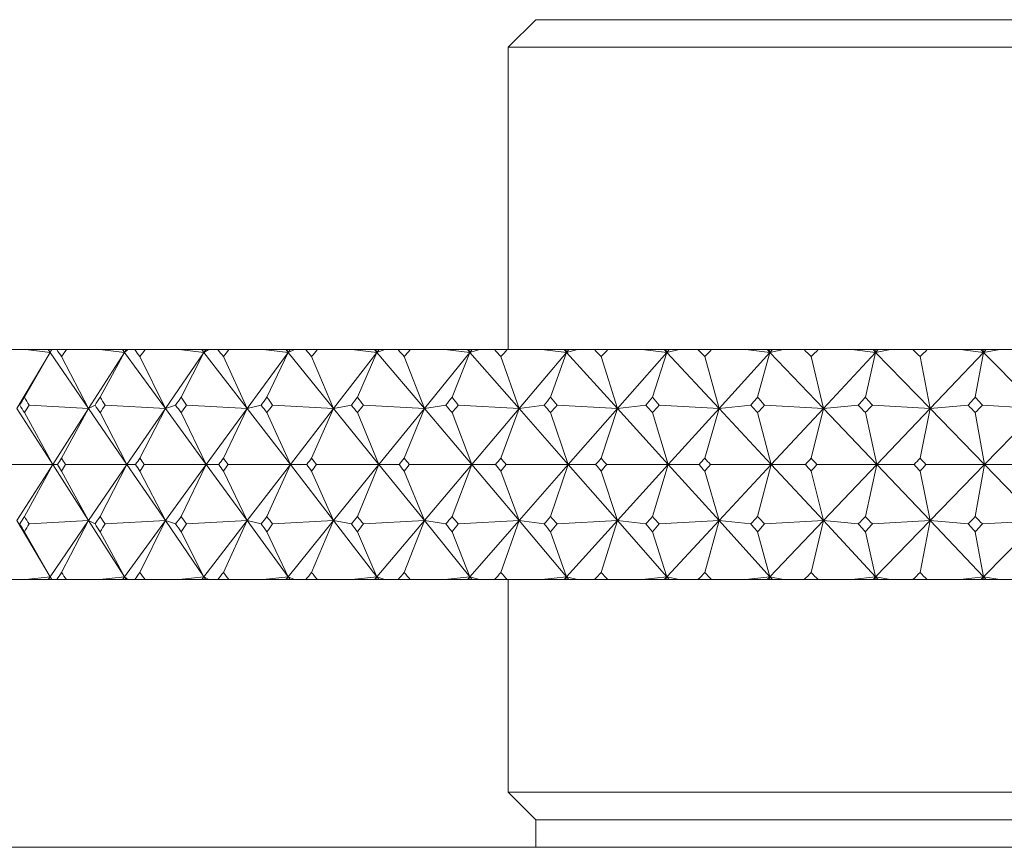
# Model space of a CAD drawing. Header units: inches. Extents: x 1.3 to 19.7, y 2.7 to 15.7.
# Tile 12 of 27: x 9.667 to 10.201, y 10.089 to 10.539. Entities that reach past the tile are written whole.
import ezdxf

# ---------------------------------------------------------------- set-up
doc = ezdxf.new("R2010")
doc.units = ezdxf.units.IN
doc.header["$MEASUREMENT"] = 0

msp = doc.modelspace()

# ---------------------------------------------------------------- linework, layer by layer
at = {"color": 7, "linetype": 'Continuous', "lineweight": 15}
for p, q in [((9.94692, 10.5392), (9.93192, 10.5242)), ((9.94692, 10.5392), (10.03939, 10.5392)), ((10.03939, 10.5392), (10.91692, 10.5392)), ((9.93192, 10.5242), (9.93192, 10.35981)), ((9.93192, 10.5242), (10.02725, 10.5242)), ((10.02725, 10.5242), (10.93192, 10.5242)), ((9.66998, 10.35981), (9.65213, 10.35981)), ((9.68305, 10.35833), (9.66509, 10.32779)), ((9.68305, 10.35833), (9.66911, 10.33395)), ((9.66998, 10.35981), (9.68305, 10.35833)), ((9.68204, 10.35981), (9.66998, 10.35981)), ((9.68204, 10.35981), (9.68305, 10.35833)), ((9.68228, 10.35981), (9.68204, 10.35981)), ((9.68305, 10.35833), (9.68228, 10.35981)), ((9.68391, 10.35981), (9.68228, 10.35981)), ((9.68407, 10.35981), (9.68305, 10.35833)), ((9.68391, 10.35981), (9.68305, 10.35833)), ((9.68305, 10.35833), (9.70396, 10.32779)), ((9.68407, 10.35981), (9.68391, 10.35981)), ((9.68667, 10.35981), (9.68407, 10.35981)), ((9.68667, 10.35981), (9.69197, 10.35981)), ((9.71016, 10.35981), (9.69197, 10.35981)), ((9.72343, 10.35833), (9.70396, 10.32779)), ((9.71016, 10.35981), (9.72343, 10.35833)), ((9.72235, 10.35981), (9.71016, 10.35981)), ((9.72343, 10.35833), (9.71024, 10.33395)), ((9.72235, 10.35981), (9.72343, 10.35833)), ((9.7227, 10.35981), (9.72235, 10.35981)), ((9.72343, 10.35833), (9.7227, 10.35981)), ((9.72436, 10.35981), (9.7227, 10.35981)), ((9.72529, 10.35981), (9.72343, 10.35833)), ((9.72436, 10.35981), (9.72343, 10.35833)), ((9.72343, 10.35833), (9.74569, 10.32779)), ((9.72529, 10.35981), (9.72436, 10.35981)), ((9.72906, 10.35981), (9.72529, 10.35981)), ((9.72906, 10.35981), (9.73472, 10.35981)), ((9.75319, 10.35981), (9.73472, 10.35981)), ((9.7666, 10.35833), (9.74569, 10.32779)), ((9.75319, 10.35981), (9.7666, 10.35833)), ((9.76546, 10.35981), (9.75319, 10.35981)), ((9.7666, 10.35833), (9.75422, 10.33395)), ((9.76546, 10.35981), (9.7666, 10.35833)), ((9.76592, 10.35981), (9.76546, 10.35981)), ((9.7666, 10.35833), (9.76592, 10.35981)), ((9.76761, 10.35981), (9.76592, 10.35981)), ((9.76931, 10.35981), (9.7666, 10.35833)), ((9.76761, 10.35981), (9.7666, 10.35833)), ((9.7666, 10.35833), (9.79013, 10.32779)), ((9.76931, 10.35981), (9.76761, 10.35981)), ((9.77423, 10.35981), (9.76931, 10.35981)), ((9.77423, 10.35981), (9.78023, 10.35981)), ((9.7989, 10.35981), (9.78023, 10.35981)), ((9.8124, 10.35833), (9.79013, 10.32779)), ((9.7989, 10.35981), (9.8124, 10.35833)), ((9.81121, 10.35981), (9.7989, 10.35981)), ((9.8124, 10.35833), (9.80087, 10.33395)), ((9.81121, 10.35981), (9.8124, 10.35833)), ((9.81176, 10.35981), (9.81121, 10.35981)), ((9.8124, 10.35833), (9.81176, 10.35981)), ((9.81347, 10.35981), (9.81176, 10.35981)), ((9.81594, 10.35981), (9.8124, 10.35833)), ((9.81347, 10.35981), (9.8124, 10.35833)), ((9.8124, 10.35833), (9.83711, 10.32779)), ((9.81594, 10.35981), (9.81347, 10.35981)), ((9.82199, 10.35981), (9.81594, 10.35981)), ((9.82199, 10.35981), (9.82831, 10.35981)), ((9.8471, 10.35981), (9.82831, 10.35981)), ((9.86064, 10.35833), (9.83711, 10.32779)), ((9.8471, 10.35981), (9.86064, 10.35833)), ((9.8594, 10.35981), (9.8471, 10.35981)), ((9.86064, 10.35833), (9.85002, 10.33395)), ((9.8594, 10.35981), (9.86064, 10.35833)), ((9.86006, 10.35981), (9.8594, 10.35981)), ((9.86064, 10.35833), (9.86006, 10.35981)), ((9.86178, 10.35981), (9.86006, 10.35981)), ((9.86499, 10.35981), (9.86064, 10.35833)), ((9.86178, 10.35981), (9.86064, 10.35833)), ((9.86064, 10.35833), (9.88643, 10.32779)), ((9.86499, 10.35981), (9.86178, 10.35981)), ((9.87216, 10.35981), (9.86499, 10.35981)), ((9.87216, 10.35981), (9.87877, 10.35981)), ((9.89762, 10.35981), (9.87877, 10.35981)), ((9.91114, 10.35833), (9.88643, 10.32779)), ((9.89762, 10.35981), (9.91114, 10.35833)), ((9.90985, 10.35981), (9.89762, 10.35981)), ((9.91114, 10.35833), (9.90145, 10.33395)), ((9.90985, 10.35981), (9.91114, 10.35833)), ((9.91061, 10.35981), (9.90985, 10.35981)), ((9.91114, 10.35833), (9.91061, 10.35981)), ((9.91233, 10.35981), (9.91061, 10.35981)), ((9.91629, 10.35981), (9.91114, 10.35833)), ((9.91233, 10.35981), (9.91114, 10.35833)), ((9.91114, 10.35833), (9.93791, 10.32779)), ((9.91629, 10.35981), (9.91233, 10.35981)), ((9.92453, 10.35981), (9.91629, 10.35981)), ((9.92453, 10.35981), (9.93142, 10.35981)), ((9.95024, 10.35981), (9.93142, 10.35981)), ((9.9637, 10.35833), (9.93791, 10.32779)), ((9.95024, 10.35981), (9.9637, 10.35833)), ((9.96237, 10.35981), (9.95024, 10.35981)), ((9.9637, 10.35833), (9.95499, 10.33395)), ((9.96237, 10.35981), (9.9637, 10.35833)), ((9.96322, 10.35981), (9.96237, 10.35981)), ((9.9637, 10.35833), (9.96322, 10.35981)), ((9.96494, 10.35981), (9.96322, 10.35981)), ((9.96962, 10.35981), (9.9637, 10.35833)), ((9.96494, 10.35981), (9.9637, 10.35833)), ((9.9637, 10.35833), (9.99133, 10.32779)), ((9.96962, 10.35981), (9.96494, 10.35981)), ((9.97891, 10.35981), (9.96962, 10.35981)), ((9.97891, 10.35981), (9.98604, 10.35981)), ((10.00477, 10.35981), (9.98604, 10.35981)), ((10.0181, 10.35833), (9.99133, 10.32779)), ((10.00477, 10.35981), (10.0181, 10.35833)), ((10.01673, 10.35981), (10.00477, 10.35981)), ((10.0181, 10.35833), (10.0104, 10.33395)), ((10.01673, 10.35981), (10.0181, 10.35833)), ((10.01768, 10.35981), (10.01673, 10.35981)), ((10.0181, 10.35833), (10.01768, 10.35981)), ((10.01939, 10.35981), (10.01768, 10.35981)), ((10.02478, 10.35981), (10.0181, 10.35833)), ((10.01939, 10.35981), (10.0181, 10.35833)), ((10.0181, 10.35833), (10.0465, 10.32779)), ((10.02478, 10.35981), (10.01939, 10.35981)), ((10.03508, 10.35981), (10.02478, 10.35981)), ((10.03508, 10.35981), (10.04242, 10.35981)), ((10.06098, 10.35981), (10.04242, 10.35981)), ((10.07414, 10.35833), (10.0465, 10.32779)), ((10.06098, 10.35981), (10.07414, 10.35833)), ((10.07274, 10.35981), (10.06098, 10.35981)), ((10.07414, 10.35833), (10.06748, 10.33395)), ((10.07274, 10.35981), (10.07414, 10.35833)), ((10.07377, 10.35981), (10.07274, 10.35981)), ((10.07414, 10.35833), (10.07377, 10.35981)), ((10.07547, 10.35981), (10.07377, 10.35981)), ((10.08154, 10.35981), (10.07414, 10.35833)), ((10.07547, 10.35981), (10.07414, 10.35833)), ((10.07414, 10.35833), (10.10318, 10.32779)), ((10.08154, 10.35981), (10.07547, 10.35981)), ((10.09281, 10.35981), (10.08154, 10.35981)), ((10.09281, 10.35981), (10.10034, 10.35981)), ((10.11865, 10.35981), (10.10034, 10.35981)), ((10.13158, 10.35833), (10.10318, 10.32779)), ((10.11865, 10.35981), (10.13158, 10.35833)), ((10.13016, 10.35981), (10.11865, 10.35981)), ((10.13158, 10.35833), (10.126, 10.33395)), ((10.13016, 10.35981), (10.13158, 10.35833)), ((10.13128, 10.35981), (10.13016, 10.35981)), ((10.13158, 10.35833), (10.13128, 10.35981)), ((10.13295, 10.35981), (10.13128, 10.35981)), ((10.13968, 10.35981), (10.13158, 10.35833)), ((10.13295, 10.35981), (10.13158, 10.35833)), ((10.13158, 10.35833), (10.16117, 10.32779)), ((10.13968, 10.35981), (10.13295, 10.35981)), ((10.15188, 10.35981), (10.13968, 10.35981)), ((10.15188, 10.35981), (10.15957, 10.35981)), ((10.17756, 10.35981), (10.15957, 10.35981)), ((10.19022, 10.35833), (10.16117, 10.32779)), ((10.17756, 10.35981), (10.19022, 10.35833)), ((10.18877, 10.35981), (10.17756, 10.35981)), ((10.19022, 10.35833), (10.18572, 10.33395)), ((10.18877, 10.35981), (10.19022, 10.35833)), ((10.18997, 10.35981), (10.18877, 10.35981)), ((10.19022, 10.35833), (10.18997, 10.35981)), ((10.19162, 10.35981), (10.18997, 10.35981)), ((10.19898, 10.35981), (10.19022, 10.35833)), ((10.19162, 10.35981), (10.19022, 10.35833)), ((10.19022, 10.35833), (10.22022, 10.32779)), ((10.19898, 10.35981), (10.19162, 10.35981)), ((10.21206, 10.35981), (10.19898, 10.35981)), ((9.70396, 10.32779), (9.68931, 10.356)), ((9.74569, 10.32779), (9.73189, 10.356)), ((9.79013, 10.32779), (9.77722, 10.356)), ((9.83711, 10.32779), (9.82514, 10.356)), ((9.88643, 10.32779), (9.87546, 10.356)), ((9.93791, 10.32779), (9.92797, 10.356)), ((9.99133, 10.32779), (9.98247, 10.356)), ((10.0465, 10.32779), (10.03875, 10.356)), ((10.10318, 10.32779), (10.09657, 10.356)), ((10.16117, 10.32779), (10.15572, 10.356)), ((9.66509, 10.32779), (9.68453, 10.29731)), ((9.68453, 10.29731), (9.66911, 10.32559)), ((9.67168, 10.3296), (9.70396, 10.32779)), ((9.70396, 10.32779), (9.68453, 10.29731)), ((9.70396, 10.32779), (9.68931, 10.30081)), ((9.7075, 10.3296), (9.70396, 10.32779)), ((9.70396, 10.32779), (9.72482, 10.29731)), ((9.72482, 10.29731), (9.71024, 10.32559)), ((9.713, 10.3296), (9.74569, 10.32779)), ((9.74569, 10.32779), (9.72482, 10.29731)), ((9.74569, 10.32779), (9.73189, 10.30081)), ((9.7513, 10.3296), (9.74569, 10.32779)), ((9.74569, 10.32779), (9.76791, 10.29731)), ((9.76791, 10.29731), (9.75422, 10.32559)), ((9.75715, 10.3296), (9.79013, 10.32779)), ((9.79013, 10.32779), (9.76791, 10.29731)), ((9.79013, 10.32779), (9.77722, 10.30081)), ((9.79778, 10.3296), (9.79013, 10.32779)), ((9.79013, 10.32779), (9.81362, 10.29731)), ((9.81362, 10.29731), (9.80087, 10.32559)), ((9.80397, 10.3296), (9.83711, 10.32779)), ((9.83711, 10.32779), (9.81362, 10.29731)), ((9.83711, 10.32779), (9.82514, 10.30081)), ((9.84677, 10.3296), (9.83711, 10.32779)), ((9.83711, 10.32779), (9.86177, 10.29731)), ((9.86177, 10.29731), (9.85002, 10.32559)), ((9.85327, 10.3296), (9.88643, 10.32779)), ((9.88643, 10.32779), (9.86177, 10.29731)), ((9.88643, 10.32779), (9.87546, 10.30081)), ((9.89807, 10.3296), (9.88643, 10.32779)), ((9.88643, 10.32779), (9.91217, 10.29731)), ((9.91217, 10.29731), (9.90145, 10.32559)), ((9.90485, 10.3296), (9.93791, 10.32779)), ((9.93791, 10.32779), (9.91217, 10.29731)), ((9.93791, 10.32779), (9.92797, 10.30081)), ((9.95147, 10.3296), (9.93791, 10.32779)), ((9.93791, 10.32779), (9.96462, 10.29731)), ((9.96462, 10.29731), (9.95499, 10.32559)), ((9.95851, 10.3296), (9.99133, 10.32779)), ((9.99133, 10.32779), (9.96462, 10.29731)), ((9.99133, 10.32779), (9.98247, 10.30081)), ((10.00677, 10.3296), (9.99133, 10.32779)), ((9.99133, 10.32779), (10.01892, 10.29731)), ((10.01892, 10.29731), (10.0104, 10.32559)), ((10.01404, 10.3296), (10.0465, 10.32779)), ((10.0465, 10.32779), (10.01892, 10.29731)), ((10.0465, 10.32779), (10.03875, 10.30081)), ((10.06375, 10.3296), (10.0465, 10.32779)), ((10.0465, 10.32779), (10.07484, 10.29731)), ((10.07484, 10.29731), (10.06748, 10.32559)), ((10.07122, 10.3296), (10.10318, 10.32779)), ((10.10318, 10.32779), (10.07484, 10.29731)), ((10.10318, 10.32779), (10.09657, 10.30081)), ((10.12218, 10.3296), (10.10318, 10.32779)), ((10.10318, 10.32779), (10.13218, 10.29731)), ((10.13218, 10.29731), (10.126, 10.32559)), ((10.12982, 10.3296), (10.16117, 10.32779)), ((10.16117, 10.32779), (10.13218, 10.29731)), ((10.16117, 10.32779), (10.15572, 10.30081)), ((10.18183, 10.3296), (10.16117, 10.32779)), ((10.16117, 10.32779), (10.19069, 10.29731)), ((10.19069, 10.29731), (10.18572, 10.32559)), ((10.18961, 10.3296), (10.22022, 10.32779)), ((10.22022, 10.32779), (10.19069, 10.29731)), ((9.68453, 10.29731), (9.65174, 10.29731)), ((9.66509, 10.26682), (9.68453, 10.29731)), ((9.68453, 10.29731), (9.66911, 10.26902)), ((9.70396, 10.26682), (9.68453, 10.29731)), ((9.68453, 10.29731), (9.68709, 10.29731)), ((9.68931, 10.2938), (9.70396, 10.26682)), ((9.72482, 10.29731), (9.69154, 10.29731)), ((9.70396, 10.26682), (9.72482, 10.29731)), ((9.72482, 10.29731), (9.71024, 10.26902)), ((9.74569, 10.26682), (9.72482, 10.29731)), ((9.72482, 10.29731), (9.72951, 10.29731)), ((9.73189, 10.2938), (9.74569, 10.26682)), ((9.76791, 10.29731), (9.73427, 10.29731)), ((9.74569, 10.26682), (9.76791, 10.29731)), ((9.76791, 10.29731), (9.75422, 10.26902)), ((9.79013, 10.26682), (9.76791, 10.29731)), ((9.76791, 10.29731), (9.77471, 10.29731)), ((9.77722, 10.2938), (9.79013, 10.26682)), ((9.81362, 10.29731), (9.77975, 10.29731)), ((9.79013, 10.26682), (9.81362, 10.29731)), ((9.81362, 10.29731), (9.80087, 10.26902)), ((9.83711, 10.26682), (9.81362, 10.29731)), ((9.81362, 10.29731), (9.82249, 10.29731)), ((9.82514, 10.2938), (9.83711, 10.26682)), ((9.86177, 10.29731), (9.82781, 10.29731)), ((9.83711, 10.26682), (9.86177, 10.29731)), ((9.86177, 10.29731), (9.85002, 10.26902)), ((9.88643, 10.26682), (9.86177, 10.29731)), ((9.86177, 10.29731), (9.87268, 10.29731)), ((9.87546, 10.2938), (9.88643, 10.26682)), ((9.91217, 10.29731), (9.87825, 10.29731)), ((9.88643, 10.26682), (9.91217, 10.29731)), ((9.91217, 10.29731), (9.90145, 10.26902)), ((9.93791, 10.26682), (9.91217, 10.29731)), ((9.91217, 10.29731), (9.92508, 10.29731)), ((9.92797, 10.2938), (9.93791, 10.26682)), ((9.96462, 10.29731), (9.93087, 10.29731)), ((9.93791, 10.26682), (9.96462, 10.29731)), ((9.96462, 10.29731), (9.95499, 10.26902)), ((9.99133, 10.26682), (9.96462, 10.29731)), ((9.96462, 10.29731), (9.97948, 10.29731)), ((9.98247, 10.2938), (9.99133, 10.26682)), ((10.01892, 10.29731), (9.98547, 10.29731)), ((9.99133, 10.26682), (10.01892, 10.29731)), ((10.01892, 10.29731), (10.0104, 10.26902)), ((10.0465, 10.26682), (10.01892, 10.29731)), ((10.01892, 10.29731), (10.03566, 10.29731)), ((10.03875, 10.2938), (10.0465, 10.26682)), ((10.07484, 10.29731), (10.04184, 10.29731)), ((10.0465, 10.26682), (10.07484, 10.29731)), ((10.07484, 10.29731), (10.06748, 10.26902)), ((10.10318, 10.26682), (10.07484, 10.29731)), ((10.07484, 10.29731), (10.09341, 10.29731)), ((10.09657, 10.2938), (10.10318, 10.26682)), ((10.13218, 10.29731), (10.09974, 10.29731)), ((10.10318, 10.26682), (10.13218, 10.29731)), ((10.13218, 10.29731), (10.126, 10.26902)), ((10.16117, 10.26682), (10.13218, 10.29731)), ((10.13218, 10.29731), (10.15249, 10.29731)), ((10.15572, 10.2938), (10.16117, 10.26682)), ((10.19069, 10.29731), (10.15895, 10.29731)), ((10.16117, 10.26682), (10.19069, 10.29731)), ((10.19069, 10.29731), (10.18572, 10.26902)), ((10.22022, 10.26682), (10.19069, 10.29731)), ((10.19069, 10.29731), (10.21268, 10.29731)), ((9.68305, 10.23628), (9.66509, 10.26682)), ((9.70396, 10.26682), (9.67168, 10.26502)), ((9.68305, 10.23628), (9.70396, 10.26682)), ((9.68931, 10.23862), (9.70396, 10.26682)), ((9.72343, 10.23628), (9.70396, 10.26682)), ((9.70396, 10.26682), (9.7075, 10.26502)), ((9.74569, 10.26682), (9.713, 10.26502)), ((9.72343, 10.23628), (9.74569, 10.26682)), ((9.73189, 10.23862), (9.74569, 10.26682)), ((9.7666, 10.23628), (9.74569, 10.26682)), ((9.74569, 10.26682), (9.7513, 10.26502)), ((9.79013, 10.26682), (9.75715, 10.26502)), ((9.7666, 10.23628), (9.79013, 10.26682)), ((9.77722, 10.23862), (9.79013, 10.26682)), ((9.8124, 10.23628), (9.79013, 10.26682)), ((9.79013, 10.26682), (9.79778, 10.26502)), ((9.83711, 10.26682), (9.80397, 10.26502)), ((9.8124, 10.23628), (9.83711, 10.26682)), ((9.82514, 10.23862), (9.83711, 10.26682)), ((9.86064, 10.23628), (9.83711, 10.26682)), ((9.83711, 10.26682), (9.84677, 10.26502)), ((9.88643, 10.26682), (9.85327, 10.26502)), ((9.86064, 10.23628), (9.88643, 10.26682)), ((9.87546, 10.23862), (9.88643, 10.26682)), ((9.91114, 10.23628), (9.88643, 10.26682)), ((9.88643, 10.26682), (9.89807, 10.26502)), ((9.93791, 10.26682), (9.90485, 10.26502)), ((9.91114, 10.23628), (9.93791, 10.26682)), ((9.92797, 10.23862), (9.93791, 10.26682)), ((9.9637, 10.23628), (9.93791, 10.26682)), ((9.93791, 10.26682), (9.95147, 10.26502)), ((9.99133, 10.26682), (9.95851, 10.26502)), ((9.9637, 10.23628), (9.99133, 10.26682)), ((9.98247, 10.23862), (9.99133, 10.26682)), ((10.0181, 10.23628), (9.99133, 10.26682)), ((9.99133, 10.26682), (10.00677, 10.26502)), ((10.0465, 10.26682), (10.01404, 10.26502)), ((10.0181, 10.23628), (10.0465, 10.26682)), ((10.03875, 10.23862), (10.0465, 10.26682)), ((10.07414, 10.23628), (10.0465, 10.26682)), ((10.0465, 10.26682), (10.06375, 10.26502)), ((10.10318, 10.26682), (10.07122, 10.26502)), ((10.07414, 10.23628), (10.10318, 10.26682)), ((10.09657, 10.23862), (10.10318, 10.26682)), ((10.13158, 10.23628), (10.10318, 10.26682)), ((10.10318, 10.26682), (10.12218, 10.26502)), ((10.16117, 10.26682), (10.12982, 10.26502)), ((10.13158, 10.23628), (10.16117, 10.26682)), ((10.15572, 10.23862), (10.16117, 10.26682)), ((10.16117, 10.26682), (10.18183, 10.26502)), ((10.19022, 10.23628), (10.16117, 10.26682)), ((10.22022, 10.26682), (10.18961, 10.26502)), ((10.19022, 10.23628), (10.22022, 10.26682)), ((9.66911, 10.26067), (9.68305, 10.23628)), ((9.71024, 10.26067), (9.72343, 10.23628)), ((9.75422, 10.26067), (9.7666, 10.23628)), ((9.80087, 10.26067), (9.8124, 10.23628)), ((9.85002, 10.26067), (9.86064, 10.23628)), ((9.90145, 10.26067), (9.91114, 10.23628)), ((9.95499, 10.26067), (9.9637, 10.23628)), ((10.0104, 10.26067), (10.0181, 10.23628)), ((10.06748, 10.26067), (10.07414, 10.23628)), ((10.126, 10.26067), (10.13158, 10.23628)), ((10.18572, 10.26067), (10.19022, 10.23628)), ((9.66998, 10.23481), (9.65213, 10.23481)), ((9.68305, 10.23628), (9.66998, 10.23481)), ((9.68204, 10.23481), (9.66998, 10.23481)), ((9.68204, 10.23481), (9.68305, 10.23628)), ((9.68228, 10.23481), (9.68204, 10.23481)), ((9.68228, 10.23481), (9.68305, 10.23628)), ((9.68391, 10.23481), (9.68228, 10.23481)), ((9.68305, 10.23628), (9.68407, 10.23481)), ((9.68391, 10.23481), (9.68305, 10.23628)), ((9.68407, 10.23481), (9.68391, 10.23481)), ((9.68667, 10.23481), (9.68407, 10.23481)), ((9.68667, 10.23481), (9.69197, 10.23481)), ((9.71016, 10.23481), (9.69197, 10.23481)), ((9.72343, 10.23628), (9.71016, 10.23481)), ((9.72235, 10.23481), (9.71016, 10.23481)), ((9.72235, 10.23481), (9.72343, 10.23628)), ((9.7227, 10.23481), (9.72235, 10.23481)), ((9.7227, 10.23481), (9.72343, 10.23628)), ((9.72436, 10.23481), (9.7227, 10.23481)), ((9.72343, 10.23628), (9.72529, 10.23481)), ((9.72436, 10.23481), (9.72343, 10.23628)), ((9.72529, 10.23481), (9.72436, 10.23481)), ((9.72906, 10.23481), (9.72529, 10.23481)), ((9.72906, 10.23481), (9.73472, 10.23481)), ((9.75319, 10.23481), (9.73472, 10.23481)), ((9.7666, 10.23628), (9.75319, 10.23481)), ((9.76546, 10.23481), (9.75319, 10.23481)), ((9.76546, 10.23481), (9.7666, 10.23628)), ((9.76592, 10.23481), (9.76546, 10.23481)), ((9.76592, 10.23481), (9.7666, 10.23628)), ((9.76761, 10.23481), (9.76592, 10.23481)), ((9.7666, 10.23628), (9.76931, 10.23481)), ((9.76761, 10.23481), (9.7666, 10.23628)), ((9.76931, 10.23481), (9.76761, 10.23481)), ((9.77423, 10.23481), (9.76931, 10.23481)), ((9.77423, 10.23481), (9.78023, 10.23481)), ((9.7989, 10.23481), (9.78023, 10.23481)), ((9.8124, 10.23628), (9.7989, 10.23481)), ((9.81121, 10.23481), (9.7989, 10.23481)), ((9.81121, 10.23481), (9.8124, 10.23628)), ((9.81176, 10.23481), (9.81121, 10.23481)), ((9.81176, 10.23481), (9.8124, 10.23628)), ((9.81347, 10.23481), (9.81176, 10.23481)), ((9.8124, 10.23628), (9.81594, 10.23481)), ((9.81347, 10.23481), (9.8124, 10.23628)), ((9.81594, 10.23481), (9.81347, 10.23481)), ((9.82199, 10.23481), (9.81594, 10.23481)), ((9.82199, 10.23481), (9.82831, 10.23481)), ((9.8471, 10.23481), (9.82831, 10.23481)), ((9.86064, 10.23628), (9.8471, 10.23481)), ((9.8594, 10.23481), (9.8471, 10.23481)), ((9.8594, 10.23481), (9.86064, 10.23628)), ((9.86006, 10.23481), (9.8594, 10.23481)), ((9.86006, 10.23481), (9.86064, 10.23628)), ((9.86178, 10.23481), (9.86006, 10.23481)), ((9.86064, 10.23628), (9.86499, 10.23481)), ((9.86178, 10.23481), (9.86064, 10.23628)), ((9.86499, 10.23481), (9.86178, 10.23481)), ((9.87216, 10.23481), (9.86499, 10.23481)), ((9.87216, 10.23481), (9.87877, 10.23481)), ((9.89762, 10.23481), (9.87877, 10.23481)), ((9.91114, 10.23628), (9.89762, 10.23481)), ((9.90985, 10.23481), (9.89762, 10.23481)), ((9.90985, 10.23481), (9.91114, 10.23628)), ((9.91061, 10.23481), (9.90985, 10.23481)), ((9.91061, 10.23481), (9.91114, 10.23628)), ((9.91233, 10.23481), (9.91061, 10.23481)), ((9.91114, 10.23628), (9.91629, 10.23481)), ((9.91233, 10.23481), (9.91114, 10.23628)), ((9.91629, 10.23481), (9.91233, 10.23481)), ((9.92453, 10.23481), (9.91629, 10.23481)), ((9.92453, 10.23481), (9.93142, 10.23481)), ((9.95024, 10.23481), (9.93142, 10.23481)), ((9.93192, 10.23481), (9.93192, 10.1192)), ((9.9637, 10.23628), (9.95024, 10.23481)), ((9.96237, 10.23481), (9.95024, 10.23481)), ((9.96237, 10.23481), (9.9637, 10.23628)), ((9.96322, 10.23481), (9.96237, 10.23481)), ((9.96322, 10.23481), (9.9637, 10.23628)), ((9.96494, 10.23481), (9.96322, 10.23481)), ((9.9637, 10.23628), (9.96962, 10.23481)), ((9.96494, 10.23481), (9.9637, 10.23628)), ((9.96962, 10.23481), (9.96494, 10.23481)), ((9.97891, 10.23481), (9.96962, 10.23481)), ((9.97891, 10.23481), (9.98604, 10.23481)), ((10.00477, 10.23481), (9.98604, 10.23481)), ((10.0181, 10.23628), (10.00477, 10.23481)), ((10.01673, 10.23481), (10.00477, 10.23481)), ((10.01673, 10.23481), (10.0181, 10.23628)), ((10.01768, 10.23481), (10.01673, 10.23481)), ((10.01768, 10.23481), (10.0181, 10.23628)), ((10.01939, 10.23481), (10.01768, 10.23481)), ((10.0181, 10.23628), (10.02478, 10.23481)), ((10.01939, 10.23481), (10.0181, 10.23628)), ((10.02478, 10.23481), (10.01939, 10.23481)), ((10.03508, 10.23481), (10.02478, 10.23481)), ((10.03508, 10.23481), (10.04242, 10.23481)), ((10.06098, 10.23481), (10.04242, 10.23481)), ((10.07414, 10.23628), (10.06098, 10.23481)), ((10.07274, 10.23481), (10.06098, 10.23481)), ((10.07274, 10.23481), (10.07414, 10.23628)), ((10.07377, 10.23481), (10.07274, 10.23481)), ((10.07377, 10.23481), (10.07414, 10.23628)), ((10.07547, 10.23481), (10.07377, 10.23481)), ((10.07414, 10.23628), (10.08154, 10.23481)), ((10.07547, 10.23481), (10.07414, 10.23628)), ((10.08154, 10.23481), (10.07547, 10.23481)), ((10.09281, 10.23481), (10.08154, 10.23481)), ((10.09281, 10.23481), (10.10034, 10.23481)), ((10.11865, 10.23481), (10.10034, 10.23481)), ((10.13158, 10.23628), (10.11865, 10.23481)), ((10.13016, 10.23481), (10.11865, 10.23481)), ((10.13016, 10.23481), (10.13158, 10.23628)), ((10.13128, 10.23481), (10.13016, 10.23481)), ((10.13128, 10.23481), (10.13158, 10.23628)), ((10.13295, 10.23481), (10.13128, 10.23481)), ((10.13158, 10.23628), (10.13968, 10.23481)), ((10.13295, 10.23481), (10.13158, 10.23628)), ((10.13968, 10.23481), (10.13295, 10.23481)), ((10.15188, 10.23481), (10.13968, 10.23481)), ((10.15188, 10.23481), (10.15957, 10.23481)), ((10.17756, 10.23481), (10.15957, 10.23481)), ((10.19022, 10.23628), (10.17756, 10.23481)), ((10.18877, 10.23481), (10.17756, 10.23481)), ((10.18877, 10.23481), (10.19022, 10.23628)), ((10.18997, 10.23481), (10.18877, 10.23481)), ((10.18997, 10.23481), (10.19022, 10.23628)), ((10.19162, 10.23481), (10.18997, 10.23481)), ((10.19022, 10.23628), (10.19898, 10.23481)), ((10.19162, 10.23481), (10.19022, 10.23628)), ((10.19898, 10.23481), (10.19162, 10.23481)), ((10.21206, 10.23481), (10.19898, 10.23481)), ((9.93192, 10.1192), (9.94692, 10.1042)), ((9.93192, 10.1192), (10.02725, 10.1192)), ((10.02725, 10.1192), (10.93192, 10.1192)), ((9.94692, 10.1042), (9.94692, 10.0892)), ((9.94692, 10.1042), (10.03939, 10.1042)), ((10.03939, 10.1042), (10.91692, 10.1042)), ((9.18192, 10.0892), (10.43192, 10.0892))]:
    msp.add_line(p, q, dxfattribs=at)
for centre, major_axis, ratio, start_param, end_param in [((10.43192, 8.92552), (-0.98465, 1.71371), 0.059997, 5.664663, 5.668705), ((10.43192, 8.92552), (-0.36724, 1.70323), 0.539778, 0.464161, 0.468203), ((10.43192, 8.92552), (-0.97866, 1.7126), 0.087252, 5.649303, 5.653345), ((10.43192, 8.92552), (-0.28731, 1.7073), 0.554907, 0.486912, 0.490954), ((10.43192, 8.92552), (-0.9704, 1.71112), 0.114545, 5.634252, 5.638294), ((10.43192, 8.92552), (-0.20172, 1.71092), 0.566498, 0.51333, 0.517372), ((10.43192, 8.92552), (-0.95983, 1.70931), 0.141884, 5.619617, 5.623659), ((10.43192, 8.92552), (-0.11171, 1.71353), 0.574065, 0.542615, 0.546657), ((10.43192, 8.92552), (-0.94688, 1.70722), 0.169273, 5.605511, 5.609553), ((10.43192, 8.92552), (-0.01906, 1.71469), 0.577255, 0.573605, 0.577646), ((10.43192, 8.92552), (-0.93146, 1.70491), 0.196711, 5.592061, 5.596103), ((10.43192, 8.92552), (0.07405, 1.7142), 0.575911, 0.604894, 0.608936), ((10.43192, 8.92552), (-0.91347, 1.70246), 0.224188, 5.579406, 5.583448), ((10.43192, 8.92552), (0.16538, 1.71214), 0.5701, 0.635034, 0.639076), ((10.43192, 8.92552), (-0.89277, 1.69994), 0.251688, 5.567703, 5.571744), ((10.43192, 8.92552), (0.25296, 1.70887), 0.560101, 0.662742, 0.666784), ((10.43192, 8.92552), (-0.8692, 1.69747), 0.279182, 5.557126, 5.561168), ((10.43192, 8.92552), (0.33531, 1.70492), 0.546354, 0.687064, 0.691105), ((10.43192, 8.92552), (-0.84258, 1.69516), 0.306624, 5.547878, 5.55192), ((10.43192, 8.92552), (0.41155, 1.70083), 0.529389, 0.707425, 0.711467), ((10.43192, 11.66909), (0.98995, 1.71472), 0.005559, 3.819058, 3.823114), ((10.43192, 11.66909), (0.28731, 1.7073), 0.554907, 2.556391, 2.560447), ((10.43192, 11.66909), (0.9884, 1.71442), 0.03277, 3.834739, 3.838795), ((10.43192, 11.66909), (0.20172, 1.71092), 0.566498, 2.529973, 2.534029), ((10.43192, 11.66909), (0.98465, 1.71371), 0.059997, 3.850307, 3.854363), ((10.43192, 11.66909), (0.11171, 1.71353), 0.574065, 2.500688, 2.504744), ((10.43192, 11.66909), (0.97866, 1.7126), 0.087252, 3.865667, 3.869723), ((10.43192, 11.66909), (0.01906, 1.71469), 0.577255, 2.469698, 2.473754), ((10.43192, 11.66909), (0.9704, 1.71112), 0.114545, 3.880717, 3.884773), ((10.43192, 11.66909), (-0.07405, 1.7142), 0.575911, 2.438409, 2.442465), ((10.43192, 11.66909), (0.95983, 1.70931), 0.141884, 3.895353, 3.899409), ((10.43192, 11.66909), (-0.16538, 1.71214), 0.5701, 2.408269, 2.412325), ((10.43192, 11.66909), (0.94688, 1.70722), 0.169273, 3.909459, 3.913515), ((10.43192, 11.66909), (-0.25296, 1.70887), 0.560101, 2.380561, 2.384617), ((10.43192, 11.66909), (0.93146, 1.70491), 0.196711, 3.922909, 3.926965), ((10.43192, 11.66909), (-0.33531, 1.70492), 0.546354, 2.35624, 2.360295), ((10.43192, 11.66909), (0.91347, 1.70246), 0.224188, 3.935564, 3.939619), ((10.43192, 11.66909), (-0.41155, 1.70083), 0.529389, 2.335878, 2.339934), ((10.43192, 11.66909), (0.89277, 1.69994), 0.251688, 3.947267, 3.951323), ((10.43192, 11.66909), (-0.48134, 1.69708), 0.509761, 2.319693, 2.323749), ((10.43192, 11.66909), (0.8692, 1.69747), 0.279182, 3.957843, 3.961899), ((10.43192, 11.66909), (-0.54472, 1.694), 0.487996, 2.30763, 2.311686), ((10.43192, 8.92552), (-0.9884, 1.71442), 0.03277, 5.648815, 5.652871), ((10.43192, 8.92552), (-0.36724, 1.70323), 0.539778, 0.495563, 0.499619), ((10.43192, 8.92552), (-0.98465, 1.71371), 0.059997, 5.633247, 5.637303), ((10.43192, 8.92552), (-0.28731, 1.7073), 0.554907, 0.518314, 0.52237), ((10.43192, 8.92552), (-0.97866, 1.7126), 0.087252, 5.617887, 5.621943), ((10.43192, 8.92552), (-0.20172, 1.71092), 0.566498, 0.544732, 0.548788), ((10.43192, 8.92552), (-0.9704, 1.71112), 0.114545, 5.602837, 5.606892), ((10.43192, 8.92552), (-0.11171, 1.71353), 0.574065, 0.574017, 0.578073), ((10.43192, 8.92552), (-0.95983, 1.70931), 0.141884, 5.588201, 5.592257), ((10.43192, 8.92552), (-0.01906, 1.71469), 0.577255, 0.605007, 0.609062), ((10.43192, 8.92552), (-0.94688, 1.70722), 0.169273, 5.574095, 5.578151), ((10.43192, 8.92552), (0.07405, 1.7142), 0.575911, 0.636296, 0.640352), ((10.43192, 8.92552), (-0.93146, 1.70491), 0.196711, 5.560645, 5.564701), ((10.43192, 8.92552), (0.16538, 1.71214), 0.5701, 0.666436, 0.670491), ((10.43192, 8.92552), (-0.91347, 1.70246), 0.224188, 5.54799, 5.552046), ((10.43192, 8.92552), (0.25296, 1.70887), 0.560101, 0.694144, 0.6982), ((10.43192, 8.92552), (-0.89277, 1.69994), 0.251688, 5.536287, 5.540343), ((10.43192, 8.92552), (0.33531, 1.70492), 0.546354, 0.718465, 0.722521), ((10.43192, 8.92552), (-0.8692, 1.69747), 0.279182, 5.525711, 5.529766), ((10.43192, 8.92552), (0.41155, 1.70083), 0.529389, 0.738827, 0.742883), ((10.43192, 8.92552), (-0.84258, 1.69516), 0.306624, 5.516462, 5.520518), ((10.43192, 8.92552), (0.48134, 1.69708), 0.509761, 0.755012, 0.759067), ((10.43192, 11.66909), (0.9884, 1.71442), 0.03277, 3.803981, 3.807379), ((10.43192, 11.66909), (0.28731, 1.7073), 0.554907, 2.587807, 2.591205), ((10.43192, 11.66909), (0.98465, 1.71371), 0.059997, 3.81955, 3.822947), ((10.43192, 11.66909), (0.20172, 1.71092), 0.566498, 2.561389, 2.564786), ((10.43192, 11.66909), (0.97866, 1.7126), 0.087252, 3.834909, 3.838307), ((10.43192, 11.66909), (0.11171, 1.71353), 0.574065, 2.532104, 2.535501), ((10.43192, 11.66909), (0.9704, 1.71112), 0.114545, 3.84996, 3.853357), ((10.43192, 11.66909), (0.01906, 1.71469), 0.577255, 2.501114, 2.504512), ((10.43192, 11.66909), (0.95983, 1.70931), 0.141884, 3.864596, 3.867993), ((10.43192, 11.66909), (-0.07405, 1.7142), 0.575911, 2.469825, 2.473222), ((10.43192, 11.66909), (0.94688, 1.70722), 0.169273, 3.878701, 3.882099), ((10.43192, 11.66909), (-0.16538, 1.71214), 0.5701, 2.439685, 2.443083), ((10.43192, 11.66909), (0.93146, 1.70491), 0.196711, 3.892151, 3.895549), ((10.43192, 11.66909), (-0.25296, 1.70887), 0.560101, 2.411977, 2.415374), ((10.43192, 11.66909), (0.91347, 1.70246), 0.224188, 3.904806, 3.908204), ((10.43192, 11.66909), (-0.33531, 1.70492), 0.546354, 2.387655, 2.391053), ((10.43192, 11.66909), (0.89277, 1.69994), 0.251688, 3.91651, 3.919907), ((10.43192, 11.66909), (-0.41155, 1.70083), 0.529389, 2.367294, 2.370691), ((10.43192, 11.66909), (0.8692, 1.69747), 0.279182, 3.927086, 3.930483), ((10.43192, 11.66909), (-0.48134, 1.69708), 0.509761, 2.351109, 2.354507), ((10.43192, 8.92552), (-0.9884, 1.71442), 0.03277, 5.617399, 5.620796), ((10.43192, 8.92552), (-0.28731, 1.7073), 0.554907, 0.550388, 0.553786), ((10.43192, 8.92552), (-0.98465, 1.71371), 0.059997, 5.601831, 5.605228), ((10.43192, 8.92552), (-0.20172, 1.71092), 0.566498, 0.576806, 0.580204), ((10.43192, 8.92552), (-0.97866, 1.7126), 0.087252, 5.586471, 5.589869), ((10.43192, 8.92552), (-0.11171, 1.71353), 0.574065, 0.606091, 0.609489), ((10.43192, 8.92552), (-0.9704, 1.71112), 0.114545, 5.571421, 5.574818), ((10.43192, 8.92552), (-0.01906, 1.71469), 0.577255, 0.637081, 0.640478), ((10.43192, 8.92552), (-0.95983, 1.70931), 0.141884, 5.556785, 5.560182), ((10.43192, 8.92552), (0.07405, 1.7142), 0.575911, 0.66837, 0.671768), ((10.43192, 8.92552), (-0.94688, 1.70722), 0.169273, 5.542679, 5.546077), ((10.43192, 8.92552), (0.16538, 1.71214), 0.5701, 0.69851, 0.701907), ((10.43192, 8.92552), (-0.93146, 1.70491), 0.196711, 5.529229, 5.532627), ((10.43192, 8.92552), (0.25296, 1.70887), 0.560101, 0.726219, 0.729616), ((10.43192, 8.92552), (-0.91347, 1.70246), 0.224188, 5.516574, 5.519972), ((10.43192, 8.92552), (0.33531, 1.70492), 0.546354, 0.75054, 0.753937), ((10.43192, 8.92552), (-0.89277, 1.69994), 0.251688, 5.504871, 5.508268), ((10.43192, 8.92552), (0.41155, 1.70083), 0.529389, 0.770902, 0.774299), ((10.43192, 8.92552), (-0.8692, 1.69747), 0.279182, 5.494295, 5.497692), ((10.43192, 8.92552), (0.48134, 1.69708), 0.509761, 0.787086, 0.790483), ((10.43192, 11.66909), (0.9884, 1.71442), 0.03277, 3.771907, 3.775963), ((10.43192, 11.66909), (0.36724, 1.70323), 0.539778, 2.641974, 2.64603), ((10.43192, 11.66909), (0.98465, 1.71371), 0.059997, 3.787475, 3.791531), ((10.43192, 11.66909), (0.28731, 1.7073), 0.554907, 2.619223, 2.623279), ((10.43192, 11.66909), (0.97866, 1.7126), 0.087252, 3.802835, 3.806891), ((10.43192, 11.66909), (0.20172, 1.71092), 0.566498, 2.592805, 2.596861), ((10.43192, 11.66909), (0.9704, 1.71112), 0.114545, 3.817886, 3.821941), ((10.43192, 11.66909), (0.11171, 1.71353), 0.574065, 2.56352, 2.567576), ((10.43192, 11.66909), (0.95983, 1.70931), 0.141884, 3.832521, 3.836577), ((10.43192, 11.66909), (0.01906, 1.71469), 0.577255, 2.53253, 2.536586), ((10.43192, 11.66909), (0.94688, 1.70722), 0.169273, 3.846627, 3.850683), ((10.43192, 11.66909), (-0.07405, 1.7142), 0.575911, 2.501241, 2.505297), ((10.43192, 11.66909), (0.93146, 1.70491), 0.196711, 3.860077, 3.864133), ((10.43192, 11.66909), (-0.16538, 1.71214), 0.5701, 2.471101, 2.475157), ((10.43192, 11.66909), (0.91347, 1.70246), 0.224188, 3.872732, 3.876788), ((10.43192, 11.66909), (-0.25296, 1.70887), 0.560101, 2.443393, 2.447449), ((10.43192, 11.66909), (0.89277, 1.69994), 0.251688, 3.884435, 3.888491), ((10.43192, 11.66909), (-0.33531, 1.70492), 0.546354, 2.419071, 2.423127), ((10.43192, 11.66909), (0.8692, 1.69747), 0.279182, 3.895012, 3.899067), ((10.43192, 11.66909), (-0.41155, 1.70083), 0.529389, 2.39871, 2.402766), ((10.43192, 11.66909), (0.84258, 1.69516), 0.306624, 3.90426, 3.908316), ((10.43192, 11.66909), (-0.48134, 1.69708), 0.509761, 2.382525, 2.386581), ((10.43192, 8.92552), (-0.98995, 1.71472), 0.005559, 5.601664, 5.60572), ((10.43192, 8.92552), (-0.28731, 1.7073), 0.554907, 0.581146, 0.585201), ((10.43192, 8.92552), (-0.9884, 1.71442), 0.03277, 5.585983, 5.590039), ((10.43192, 8.92552), (-0.20172, 1.71092), 0.566498, 0.607564, 0.61162), ((10.43192, 8.92552), (-0.98465, 1.71371), 0.059997, 5.570415, 5.574471), ((10.43192, 8.92552), (-0.11171, 1.71353), 0.574065, 0.636849, 0.640905), ((10.43192, 8.92552), (-0.97866, 1.7126), 0.087252, 5.555055, 5.559111), ((10.43192, 8.92552), (-0.01906, 1.71469), 0.577255, 0.667838, 0.671894), ((10.43192, 8.92552), (-0.9704, 1.71112), 0.114545, 5.540005, 5.544061), ((10.43192, 8.92552), (0.07405, 1.7142), 0.575911, 0.699128, 0.703184), ((10.43192, 8.92552), (-0.95983, 1.70931), 0.141884, 5.525369, 5.529425), ((10.43192, 8.92552), (0.16538, 1.71214), 0.5701, 0.729267, 0.733323), ((10.43192, 8.92552), (-0.94688, 1.70722), 0.169273, 5.511263, 5.515319), ((10.43192, 8.92552), (0.25296, 1.70887), 0.560101, 0.756976, 0.761032), ((10.43192, 8.92552), (-0.93146, 1.70491), 0.196711, 5.497813, 5.501869), ((10.43192, 8.92552), (0.33531, 1.70492), 0.546354, 0.781297, 0.785353), ((10.43192, 8.92552), (-0.91347, 1.70246), 0.224188, 5.485159, 5.489214), ((10.43192, 8.92552), (0.41155, 1.70083), 0.529389, 0.801659, 0.805715), ((10.43192, 8.92552), (-0.89277, 1.69994), 0.251688, 5.473455, 5.477511), ((10.43192, 8.92552), (0.48134, 1.69708), 0.509761, 0.817843, 0.821899), ((10.43192, 8.92552), (-0.8692, 1.69747), 0.279182, 5.462879, 5.466935), ((10.43192, 8.92552), (0.54472, 1.694), 0.487996, 0.829907, 0.833963), ((10.43192, 11.66909), (0.98465, 1.71371), 0.059997, 3.756073, 3.760115), ((10.43192, 11.66909), (0.36724, 1.70323), 0.539778, 2.67339, 2.677431), ((10.43192, 11.66909), (0.97866, 1.7126), 0.087252, 3.771433, 3.775475), ((10.43192, 11.66909), (0.28731, 1.7073), 0.554907, 2.650639, 2.654681), ((10.43192, 11.66909), (0.9704, 1.71112), 0.114545, 3.786484, 3.790525), ((10.43192, 11.66909), (0.20172, 1.71092), 0.566498, 2.624221, 2.628263), ((10.43192, 11.66909), (0.95983, 1.70931), 0.141884, 3.801119, 3.805161), ((10.43192, 11.66909), (0.11171, 1.71353), 0.574065, 2.594936, 2.598978), ((10.43192, 11.66909), (0.94688, 1.70722), 0.169273, 3.815225, 3.819267), ((10.43192, 11.66909), (0.01906, 1.71469), 0.577255, 2.563946, 2.567988), ((10.43192, 11.66909), (0.93146, 1.70491), 0.196711, 3.828675, 3.832717), ((10.43192, 11.66909), (-0.07405, 1.7142), 0.575911, 2.532657, 2.536698), ((10.43192, 11.66909), (0.91347, 1.70246), 0.224188, 3.84133, 3.845372), ((10.43192, 11.66909), (-0.16538, 1.71214), 0.5701, 2.502517, 2.506559), ((10.43192, 11.66909), (0.89277, 1.69994), 0.251688, 3.853034, 3.857075), ((10.43192, 11.66909), (-0.25296, 1.70887), 0.560101, 2.474809, 2.47885), ((10.43192, 11.66909), (0.8692, 1.69747), 0.279182, 3.86361, 3.867652), ((10.43192, 11.66909), (-0.33531, 1.70492), 0.546354, 2.450487, 2.454529), ((10.43192, 11.66909), (0.84258, 1.69516), 0.306624, 3.872858, 3.8769), ((10.43192, 11.66909), (-0.41155, 1.70083), 0.529389, 2.430126, 2.434167)]:
    msp.add_ellipse(centre, major_axis=major_axis, ratio=ratio, start_param=start_param, end_param=end_param, dxfattribs=at)

doc.saveas('drawing.dxf')
